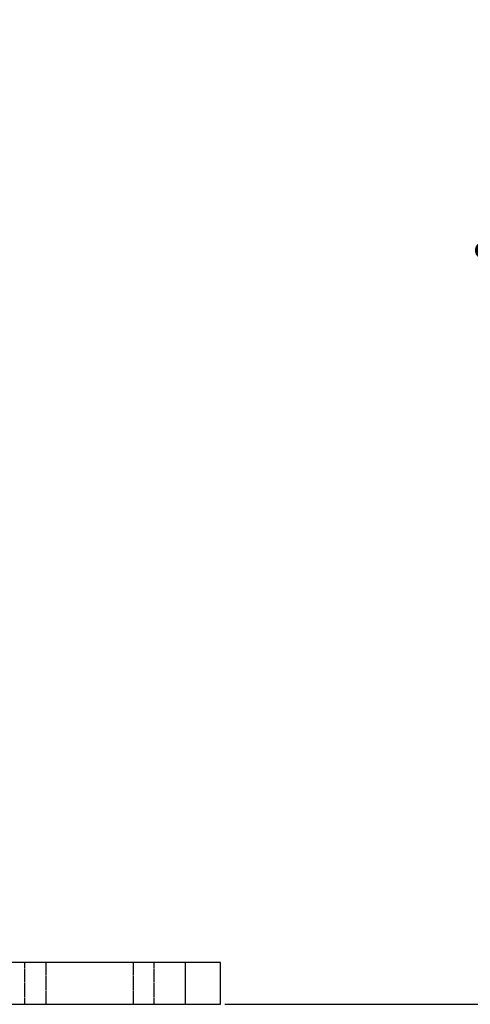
# Model space of a CAD drawing. Header units: millimetres. Extents: x -24622 to 2009, y -1603 to 2074.
# Tile 181 of 256: x 835 to 964, y 910 to 1192. Entities that reach past the tile are written whole.
import ezdxf

# ---------------------------------------------------------------- set-up
doc = ezdxf.new("R2010")
doc.units = ezdxf.units.MM
doc.linetypes.add('HIDDEN', pattern=[0.2, 0.1, -0.1])
doc.layers.add('DEFAULT_2', color=8, linetype='HIDDEN')
doc.dimstyles.new('副本 12', dxfattribs={"dimtxt": 12, "dimasz": 6, "dimexe": 1, "dimexo": 1.2, "dimgap": 2, "dimtad": 0, "dimtxsty": 'Standard', "dimblk": 'OPEN30', "dimcen": 0, "dimclrd": 5, "dimclre": 3, "dimclrt": 256, "dimadec": 0, "dimazin": 2, "dimtm": 1e-09, "dimtfac": 0.6, "dimtofl": 0, "dimtmove": 0, "dimatfit": 3, "dimldrblk": 'OPEN30', "dimfxl": 0, "dimtolj": 1, "dimarcsym": 0})

# ---------------------------------------------------------------- blocks, each defined once
blk = doc.blocks.new('_Open30')
at = {"color": 0, "linetype": 'ByBlock', "lineweight": -2}
for p, q in [((-1, 0.268), (0, 0)), ((0, 0), (-1, -0.268)), ((0, 0), (-1, 0))]:
    blk.add_line(p, q, dxfattribs=at)
blk = doc.blocks.new('*D146')
at = {"color": 3, "linetype": 'ByBlock', "lineweight": -2}
for p, q in [((777.34, 1325.14), (976.15, 1325.14)), ((893.34, 910.21), (976.15, 910.21))]:
    blk.add_line(p, q, dxfattribs=at)
at = {"color": 5, "linetype": 'ByBlock', "lineweight": -2}
for p, q in [((975.15, 1319.14), (975.15, 1146.18)), ((975.15, 916.21), (975.15, 1089.18))]:
    blk.add_line(p, q, dxfattribs=at)
at = {"layer": 'Defpoints', "color": 0, "linetype": 'ByBlock'}
for p in [(776.14, 1325.14), (975.15, 1325.14), (892.14, 910.21)]:
    blk.add_point(p, dxfattribs=at)
at = {"color": 5, "linetype": 'ByBlock', "lineweight": -2, "xscale": 6, "yscale": 6, "zscale": 6}
for p, rotation in [((975.15, 1325.14), 90), ((975.15, 910.21), 270)]:
    blk.add_blockref('_Open30', p, dxfattribs=dict(at, rotation=rotation))
at = {"linetype": 'ByBlock', "insert": (975.15, 1117.68), "char_height": 12, "attachment_point": 5, "rotation": 90}
blk.add_mtext('\\A1;415{\\H0.7x;\\S0^ -50;}', dxfattribs=at)

msp = doc.modelspace()

# ---------------------------------------------------------------- linework, layer by layer
at = {"color": 7, "linetype": 'Continuous'}
for p, q in [((892.144, 922.209), (342.144, 922.209)), ((882.144, 910.209), (882.144, 922.209)), ((892.144, 910.209), (892.144, 922.209)), ((342.144, 910.209), (892.144, 910.209))]:
    msp.add_line(p, q, dxfattribs=at)
at = {"layer": 'DEFAULT_2', "color": 8, "linetype": 'HIDDEN'}
for p, q in [((836.144, 910.209), (836.144, 922.209)), ((842.144, 922.209), (842.144, 910.209)), ((867.144, 922.209), (867.144, 910.209)), ((873.144, 910.209), (873.144, 922.209))]:
    msp.add_line(p, q, dxfattribs=at)

# ---------------------------------------------------------------- dimensions: what is measured, and where the dimension line sits
at = {"color": 5, "linetype": 'ByBlock'}
dim = msp.add_linear_dim(base=(975.145, 1325.144), p1=(892.144, 910.209), p2=(776.144, 1325.144), angle=90, text='415{\\H0.7x;\\S0^ -50;}', dimstyle='副本 12', dxfattribs=at)
dim.commit()
dim.dimension.update_dxf_attribs({"geometry": '*D146', "text_midpoint": (975.145, 1117.677)})

doc.saveas('drawing.dxf')
